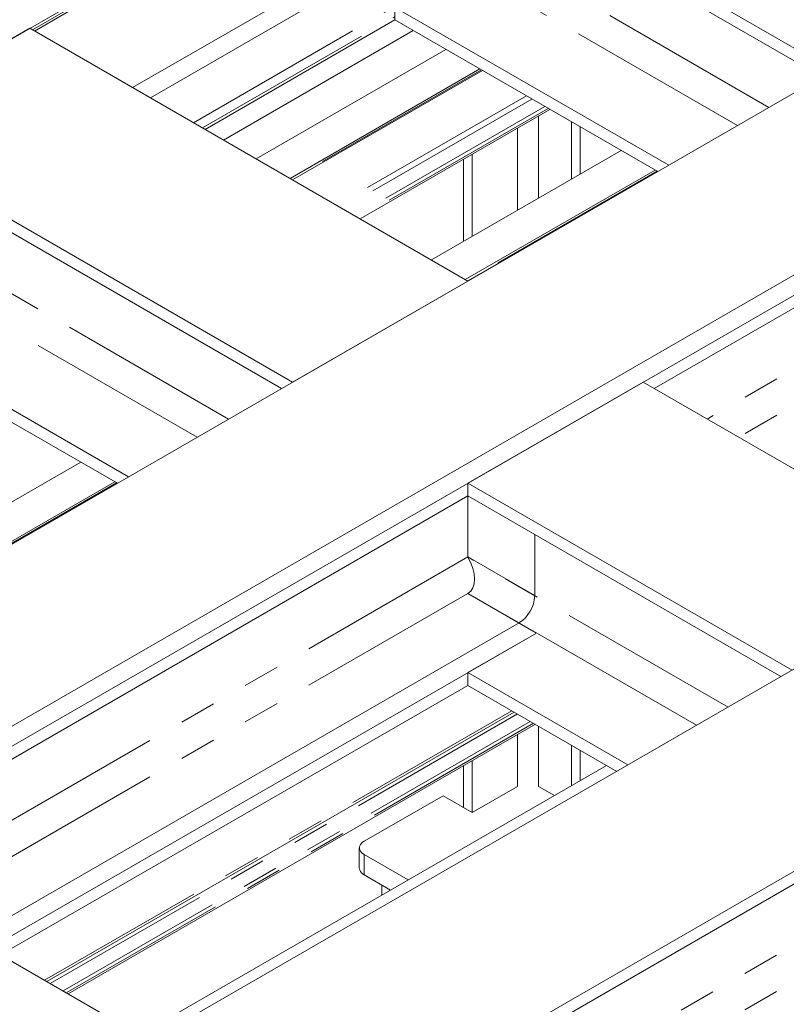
# Model space of a CAD drawing. Header units: millimetres. Extents: x 525 to 29324, y 175 to 20618.
# Tile 235 of 256: x 10044 to 10972, y 15709 to 16902. Entities that reach past the tile are written whole.
import ezdxf

# ---------------------------------------------------------------- set-up
doc = ezdxf.new("R2010")
doc.units = ezdxf.units.MM
doc.linetypes.add('SLD-Centrada-doble', pattern=[12.7, 6.35, -1.27, 1.27, -1.27, 1.27, -1.27])
doc.linetypes.add('SLD-Continua', pattern=[0])

msp = doc.modelspace()

# ---------------------------------------------------------------- linework, layer by layer
at = {"color": 7, "linetype": 'SLD-Continua', "lineweight": 18, "ltscale": 35}
for p, q in [((12834.3, 17185.3), (9144, 15055)), ((12834.3, 17185.3), (9144, 15055)), ((12834.3, 17185.3), (9144, 15055)), ((12834.3, 17185.3), (9144, 15055)), ((12834.3, 17185.3), (9144, 15055)), ((12834.3, 17185.3), (9144, 15055)), ((12834.3, 17185.3), (9144, 15055)), ((12834.3, 17185.3), (9144, 15055)), ((8451, 15965.2), (10476.9, 17134.7)), ((8451, 15965.2), (10476.9, 17134.7)), ((8451, 15965.2), (10476.9, 17134.7)), ((8451, 15965.2), (10476.9, 17134.7)), ((8451, 15965.2), (10476.9, 17134.7)), ((8451, 15965.2), (10476.9, 17134.7)), ((8451, 15965.2), (10476.9, 17134.7)), ((8451, 15965.2), (10476.9, 17134.7)), ((8451, 15965.2), (10476.9, 17134.7)), ((10061.8, 16888.6), (10482.5, 17131.5)), ((10061.8, 16888.6), (10482.5, 17131.5)), ((10061.8, 16888.6), (10482.5, 17131.5)), ((10061.8, 16888.6), (10482.5, 17131.5)), ((10061.8, 16888.6), (10482.5, 17131.5)), ((10061.8, 16888.6), (10482.5, 17131.5)), ((10061.8, 16888.6), (10482.5, 17131.5)), ((10061.8, 16888.6), (10482.5, 17131.5)), ((10061.8, 16888.6), (10482.5, 17131.5)), ((13046.5, 17062.9), (9356.2, 14932.5)), ((13046.5, 17062.9), (9356.2, 14932.5)), ((13046.5, 17062.9), (9356.2, 14932.5)), ((13046.5, 17062.9), (9356.2, 14932.5)), ((13046.5, 17062.9), (9356.2, 14932.5)), ((13046.5, 17062.9), (9356.2, 14932.5)), ((13046.5, 17062.9), (9356.2, 14932.5)), ((13046.5, 17062.9), (9356.2, 14932.5)), ((11028.4, 16840.8), (10660.7, 17053.1)), ((11028.4, 16840.8), (10660.7, 17053.1)), ((11028.4, 16840.8), (10660.7, 17053.1)), ((11028.4, 16840.8), (10660.7, 17053.1)), ((11028.4, 16840.8), (10660.7, 17053.1)), ((11028.4, 16840.8), (10660.7, 17053.1)), ((11028.4, 16840.8), (10660.7, 17053.1)), ((11028.4, 16840.8), (10660.7, 17053.1)), ((11028.4, 16840.8), (10660.7, 17053.1)), ((11015, 16833.1), (10647.3, 17045.3)), ((11015, 16833.1), (10647.3, 17045.3)), ((11015, 16833.1), (10647.3, 17045.3)), ((11015, 16833.1), (10647.3, 17045.3)), ((11015, 16833.1), (10647.3, 17045.3)), ((11015, 16833.1), (10647.3, 17045.3)), ((11015, 16833.1), (10647.3, 17045.3)), ((11015, 16833.1), (10647.3, 17045.3)), ((11015, 16833.1), (10647.3, 17045.3)), ((10829.7, 16726.1), (10444.2, 16948.6)), ((10829.7, 16726.1), (10444.2, 16948.6)), ((10829.7, 16726.1), (10444.2, 16948.6)), ((10829.7, 16726.1), (10444.2, 16948.6)), ((10829.7, 16726.1), (10444.2, 16948.6)), ((10829.7, 16726.1), (10444.2, 16948.6)), ((10829.7, 16726.1), (10444.2, 16948.6)), ((10829.7, 16726.1), (10444.2, 16948.6)), ((10829.7, 16726.1), (10444.2, 16948.6)), ((10498.1, 16902), (10498.1, 16911.8)), ((10498.1, 16902), (10498.1, 16911.8)), ((10498.1, 16902), (10498.1, 16911.8)), ((10498.1, 16902), (10498.1, 16911.8)), ((10498.1, 16902), (10498.1, 16911.8)), ((10498.1, 16902), (10498.1, 16911.8)), ((10498.1, 16902), (10498.1, 16911.8)), ((10498.1, 16902), (10498.1, 16911.8)), ((10498.1, 16902), (10498.1, 16911.8)), ((9844, 16769.4), (10056.2, 16891.9)), ((9844, 16769.4), (10056.2, 16891.9)), ((9844, 16769.4), (10056.2, 16891.9)), ((9844, 16769.4), (10056.2, 16891.9)), ((9844, 16769.4), (10056.2, 16891.9)), ((9844, 16769.4), (10056.2, 16891.9)), ((9844, 16769.4), (10056.2, 16891.9)), ((9844, 16769.4), (10056.2, 16891.9)), ((9844, 16769.4), (10056.2, 16891.9)), ((10586.5, 16585.7), (10056.2, 16891.9)), ((10586.5, 16585.7), (10056.2, 16891.9)), ((10586.5, 16585.7), (10056.2, 16891.9)), ((10586.5, 16585.7), (10056.2, 16891.9)), ((10586.5, 16585.7), (10056.2, 16891.9)), ((10586.5, 16585.7), (10056.2, 16891.9)), ((10586.5, 16585.7), (10056.2, 16891.9)), ((10586.5, 16585.7), (10056.2, 16891.9)), ((10586.5, 16585.7), (10056.2, 16891.9)), ((10268.3, 16769.4), (10498.1, 16902)), ((10268.3, 16769.4), (10498.1, 16902)), ((10268.3, 16769.4), (10498.1, 16902)), ((10268.3, 16769.4), (10498.1, 16902)), ((10268.3, 16769.4), (10498.1, 16902)), ((10268.3, 16769.4), (10498.1, 16902)), ((10268.3, 16769.4), (10498.1, 16902)), ((10268.3, 16769.4), (10498.1, 16902)), ((10268.3, 16769.4), (10498.1, 16902)), ((10816.3, 16718.4), (10498.1, 16902)), ((10816.3, 16718.4), (10498.1, 16902)), ((10816.3, 16718.4), (10498.1, 16902)), ((10816.3, 16718.4), (10498.1, 16902)), ((10816.3, 16718.4), (10498.1, 16902)), ((10816.3, 16718.4), (10498.1, 16902)), ((10816.3, 16718.4), (10498.1, 16902)), ((10816.3, 16718.4), (10498.1, 16902)), ((10816.3, 16718.4), (10498.1, 16902)), ((11576.5, 16896.8), (10812.1, 16455.5)), ((11576.5, 16896.8), (10812.1, 16455.5)), ((11576.5, 16896.8), (10812.1, 16455.5)), ((11576.5, 16896.8), (10812.1, 16455.5)), ((11576.5, 16896.8), (10812.1, 16455.5)), ((11576.5, 16896.8), (10812.1, 16455.5)), ((11576.5, 16896.8), (10812.1, 16455.5)), ((11576.5, 16896.8), (10812.1, 16455.5)), ((10290.6, 16756.5), (10520.4, 16889.1)), ((10290.6, 16756.5), (10520.4, 16889.1)), ((10290.6, 16756.5), (10520.4, 16889.1)), ((10290.6, 16756.5), (10520.4, 16889.1)), ((10290.6, 16756.5), (10520.4, 16889.1)), ((10560, 16866.3), (10330.2, 16733.7)), ((10560, 16866.3), (10330.2, 16733.7)), ((10560, 16866.3), (10330.2, 16733.7)), ((10560, 16866.3), (10330.2, 16733.7)), ((10560, 16866.3), (10330.2, 16733.7)), ((10560, 16866.3), (10330.2, 16733.7)), ((10560, 16866.3), (10330.2, 16733.7)), ((10560, 16866.3), (10330.2, 16733.7)), ((10560, 16866.3), (10330.2, 16733.7)), ((11046.1, 16851), (8942.5, 15636.6)), ((11046.1, 16851), (8942.5, 15636.6)), ((11046.1, 16851), (8942.5, 15636.6)), ((11046.1, 16851), (8942.5, 15636.6)), ((11046.1, 16851), (8942.5, 15636.6)), ((11046.1, 16851), (8942.5, 15636.6)), ((11046.1, 16851), (8942.5, 15636.6)), ((11046.1, 16851), (8942.5, 15636.6)), ((11046.1, 16851), (8942.5, 15636.6)), ((10601, 16842.6), (10371.2, 16710)), ((10601, 16842.6), (10371.2, 16710)), ((10601, 16842.6), (10371.2, 16710)), ((10601, 16842.6), (10371.2, 16710)), ((10601, 16842.6), (10371.2, 16710)), ((10601, 16842.6), (10371.2, 16710)), ((10601, 16842.6), (10371.2, 16710)), ((10601, 16842.6), (10371.2, 16710)), ((10601, 16842.6), (10371.2, 16710)), ((10374.2, 16708.3), (10604, 16840.9)), ((10374.2, 16708.3), (10604, 16840.9)), ((10374.2, 16708.3), (10604, 16840.9)), ((10374.2, 16708.3), (10604, 16840.9)), ((10374.2, 16708.3), (10604, 16840.9)), ((10374.2, 16708.3), (10604, 16840.9)), ((10374.2, 16708.3), (10604, 16840.9)), ((10374.2, 16708.3), (10604, 16840.9)), ((10374.2, 16708.3), (10604, 16840.9)), ((10685.9, 16793.6), (10456.1, 16661)), ((10685.9, 16793.6), (10456.1, 16661)), ((10685.9, 16793.6), (10456.1, 16661)), ((10685.9, 16793.6), (10456.1, 16661)), ((10685.9, 16793.6), (10456.1, 16661)), ((10685.9, 16793.6), (10456.1, 16661)), ((10685.9, 16793.6), (10456.1, 16661)), ((10685.9, 16793.6), (10456.1, 16661)), ((10685.9, 16793.6), (10456.1, 16661)), ((10712, 16778.5), (10712, 16709.1)), ((10722.6, 16772.4), (10722.6, 16715.3)), ((10374.4, 16463.2), (9844, 16769.4)), ((10374.4, 16463.2), (9844, 16769.4)), ((10374.4, 16463.2), (9844, 16769.4)), ((10374.4, 16463.2), (9844, 16769.4)), ((10374.4, 16463.2), (9844, 16769.4)), ((10374.4, 16463.2), (9844, 16769.4)), ((10374.4, 16463.2), (9844, 16769.4)), ((10374.4, 16463.2), (9844, 16769.4)), ((10374.4, 16463.2), (9844, 16769.4)), ((10360.9, 16455.5), (9836.2, 16758.4)), ((10360.9, 16455.5), (9836.2, 16758.4)), ((10360.9, 16455.5), (9836.2, 16758.4)), ((10360.9, 16455.5), (9836.2, 16758.4)), ((10360.9, 16455.5), (9836.2, 16758.4)), ((10360.9, 16455.5), (9836.2, 16758.4)), ((10360.9, 16455.5), (9836.2, 16758.4)), ((10360.9, 16455.5), (9836.2, 16758.4)), ((10360.9, 16455.5), (9836.2, 16758.4)), ((11237, 16740.8), (9133.4, 15526.4)), ((10772.1, 16743.8), (10542.3, 16611.2)), ((10772.1, 16743.8), (10542.3, 16611.2)), ((10772.1, 16743.8), (10542.3, 16611.2)), ((10772.1, 16743.8), (10542.3, 16611.2)), ((10772.1, 16743.8), (10542.3, 16611.2)), ((10772.1, 16743.8), (10542.3, 16611.2)), ((10772.1, 16743.8), (10542.3, 16611.2)), ((10772.1, 16743.8), (10542.3, 16611.2)), ((10772.1, 16743.8), (10542.3, 16611.2)), ((10591.8, 16739.3), (10591.8, 16639.8)), ((11258.3, 16728.6), (9144, 15508)), ((11258.3, 16728.6), (9144, 15508)), ((11258.3, 16728.6), (9144, 15508)), ((11258.3, 16728.6), (9144, 15508)), ((11258.3, 16728.6), (9144, 15508)), ((11258.3, 16728.6), (9144, 15508)), ((11258.3, 16728.6), (9144, 15508)), ((11258.3, 16728.6), (9144, 15508)), ((10581.2, 16733.2), (10581.2, 16633.6)), ((10813.1, 16720.2), (10583.4, 16587.5)), ((10813.1, 16720.2), (10583.4, 16587.5)), ((10813.1, 16720.2), (10583.4, 16587.5)), ((10813.1, 16720.2), (10583.4, 16587.5)), ((10813.1, 16720.2), (10583.4, 16587.5)), ((10813.1, 16720.2), (10583.4, 16587.5)), ((10813.1, 16720.2), (10583.4, 16587.5)), ((10813.1, 16720.2), (10583.4, 16587.5)), ((10813.1, 16720.2), (10583.4, 16587.5)), ((10586.4, 16585.8), (10816.1, 16718.4)), ((10586.4, 16585.8), (10816.1, 16718.4)), ((10586.4, 16585.8), (10816.1, 16718.4)), ((10586.4, 16585.8), (10816.1, 16718.4)), ((10586.4, 16585.8), (10816.1, 16718.4)), ((10586.4, 16585.8), (10816.1, 16718.4)), ((10586.4, 16585.8), (10816.1, 16718.4)), ((10586.4, 16585.8), (10816.1, 16718.4)), ((10586.4, 16585.8), (10816.1, 16718.4)), ((10586.5, 16585.7), (10374.4, 16463.2)), ((10586.5, 16585.7), (10374.4, 16463.2)), ((10586.5, 16585.7), (10374.4, 16463.2)), ((10586.5, 16585.7), (10374.4, 16463.2)), ((10586.5, 16585.7), (10374.4, 16463.2)), ((10586.5, 16585.7), (10374.4, 16463.2)), ((10586.5, 16585.7), (10374.4, 16463.2)), ((10586.5, 16585.7), (10374.4, 16463.2)), ((10586.5, 16585.7), (10374.4, 16463.2)), ((10175.6, 16348.5), (9790.2, 16571)), ((10175.6, 16348.5), (9790.2, 16571)), ((10175.6, 16348.5), (9790.2, 16571)), ((10175.6, 16348.5), (9790.2, 16571)), ((10175.6, 16348.5), (9790.2, 16571)), ((10175.6, 16348.5), (9790.2, 16571)), ((10175.6, 16348.5), (9790.2, 16571)), ((10175.6, 16348.5), (9790.2, 16571)), ((10175.6, 16348.5), (9790.2, 16571)), ((10162.2, 16340.8), (9844, 16524.4)), ((10162.2, 16340.8), (9844, 16524.4)), ((10162.2, 16340.8), (9844, 16524.4)), ((10162.2, 16340.8), (9844, 16524.4)), ((10162.2, 16340.8), (9844, 16524.4)), ((10162.2, 16340.8), (9844, 16524.4)), ((10162.2, 16340.8), (9844, 16524.4)), ((10162.2, 16340.8), (9844, 16524.4)), ((10162.2, 16340.8), (9844, 16524.4)), ((10798.6, 16463.2), (10586.5, 16340.8)), ((10798.6, 16463.2), (10586.5, 16340.8)), ((10798.6, 16463.2), (10586.5, 16340.8)), ((10798.6, 16463.2), (10586.5, 16340.8)), ((10798.6, 16463.2), (10586.5, 16340.8)), ((10798.6, 16463.2), (10586.5, 16340.8)), ((10798.6, 16463.2), (10586.5, 16340.8)), ((10798.6, 16463.2), (10586.5, 16340.8)), ((11191.1, 16236.7), (10798.6, 16463.2)), ((11191.1, 16236.7), (10798.6, 16463.2)), ((11191.1, 16236.7), (10798.6, 16463.2)), ((11191.1, 16236.7), (10798.6, 16463.2)), ((11191.1, 16236.7), (10798.6, 16463.2)), ((11191.1, 16236.7), (10798.6, 16463.2)), ((11191.1, 16236.7), (10798.6, 16463.2)), ((11191.1, 16236.7), (10798.6, 16463.2)), ((10118, 16366.3), (9552.4, 16039.7)), ((10118, 16366.3), (9552.4, 16039.7)), ((10118, 16366.3), (9552.4, 16039.7)), ((10118, 16366.3), (9552.4, 16039.7)), ((10118, 16366.3), (9552.4, 16039.7)), ((10118, 16366.3), (9552.4, 16039.7)), ((10118, 16366.3), (9552.4, 16039.7)), ((10118, 16366.3), (9552.4, 16039.7)), ((10118, 16366.3), (9552.4, 16039.7)), ((10159.1, 16342.6), (9593.4, 16016)), ((10159.1, 16342.6), (9593.4, 16016)), ((10159.1, 16342.6), (9593.4, 16016)), ((10159.1, 16342.6), (9593.4, 16016)), ((10159.1, 16342.6), (9593.4, 16016)), ((10159.1, 16342.6), (9593.4, 16016)), ((10159.1, 16342.6), (9593.4, 16016)), ((10159.1, 16342.6), (9593.4, 16016)), ((10159.1, 16342.6), (9593.4, 16016)), ((9596.4, 16014.3), (10162.1, 16340.8)), ((9596.4, 16014.3), (10162.1, 16340.8)), ((9596.4, 16014.3), (10162.1, 16340.8)), ((9596.4, 16014.3), (10162.1, 16340.8)), ((9596.4, 16014.3), (10162.1, 16340.8)), ((9596.4, 16014.3), (10162.1, 16340.8)), ((9596.4, 16014.3), (10162.1, 16340.8)), ((9596.4, 16014.3), (10162.1, 16340.8)), ((9596.4, 16014.3), (10162.1, 16340.8)), ((10978.9, 16114.2), (10586.5, 16340.8)), ((10586.5, 16340.8), (10586.5, 16325.3)), ((10978.9, 16114.2), (10586.5, 16340.8)), ((10586.5, 16340.8), (10586.5, 16325.3)), ((10978.9, 16114.2), (10586.5, 16340.8)), ((10586.5, 16340.8), (10586.5, 16325.3)), ((10586.5, 16340.8), (10586.5, 16325.3)), ((10978.9, 16114.2), (10586.5, 16340.8)), ((10586.5, 16340.8), (10586.5, 16325.3)), ((10978.9, 16114.2), (10586.5, 16340.8)), ((10586.5, 16340.8), (10586.5, 16325.3)), ((10978.9, 16114.2), (10586.5, 16340.8)), ((10586.5, 16340.8), (10586.5, 16325.3)), ((10978.9, 16114.2), (10586.5, 16340.8)), ((10978.9, 16114.2), (10586.5, 16340.8)), ((10586.5, 16340.8), (10586.5, 16325.3)), ((10586.5, 16325.3), (9822.1, 15884)), ((10586.5, 16325.3), (9822.1, 15884)), ((10586.5, 16325.3), (9822.1, 15884)), ((10586.5, 16325.3), (9822.1, 15884)), ((10586.5, 16325.3), (9822.1, 15884)), ((10586.5, 16325.3), (9822.1, 15884)), ((10586.5, 16325.3), (9822.1, 15884)), ((10586.5, 16325.3), (9822.1, 15884)), ((10586.5, 16325.3), (10586.5, 16251.4)), ((10965.5, 16106.5), (10586.5, 16325.3)), ((10586.5, 16325.3), (10586.5, 16251.4)), ((10965.5, 16106.5), (10586.5, 16325.3)), ((10586.5, 16325.3), (10586.5, 16251.4)), ((10965.5, 16106.5), (10586.5, 16325.3)), ((10586.5, 16325.3), (10586.5, 16251.4)), ((10965.5, 16106.5), (10586.5, 16325.3)), ((10586.5, 16325.3), (10586.5, 16251.4)), ((10965.5, 16106.5), (10586.5, 16325.3)), ((10586.5, 16325.3), (10586.5, 16251.4)), ((10965.5, 16106.5), (10586.5, 16325.3)), ((10586.5, 16325.3), (10586.5, 16251.4)), ((10965.5, 16106.5), (10586.5, 16325.3)), ((10586.5, 16325.3), (10586.5, 16251.4)), ((10965.5, 16106.5), (10586.5, 16325.3)), ((10586.5, 16325.3), (10586.5, 16251.4)), ((10667.5, 16204.6), (10667.5, 16278.5)), ((10586.5, 16207.3), (10648.4, 16171.5)), ((10586.5, 16207.3), (10669.6, 16159.3)), ((10586.5, 16207.3), (10669.6, 16159.3)), ((10586.5, 16207.3), (10669.6, 16159.3)), ((10586.5, 16207.3), (10669.6, 16159.3)), ((10586.5, 16207.3), (10669.6, 16159.3)), ((10586.5, 16207.3), (10669.6, 16159.3)), ((10586.5, 16207.3), (10669.6, 16159.3)), ((10586.5, 16207.3), (10669.6, 16159.3)), ((10648.4, 16171.5), (9986.2, 15789.3)), ((10669.6, 16159.3), (10007.4, 15777)), ((10669.6, 16159.3), (10007.4, 15777)), ((10669.6, 16159.3), (10007.4, 15777)), ((10669.6, 16159.3), (10007.4, 15777)), ((10669.6, 16159.3), (10007.4, 15777)), ((10669.6, 16159.3), (10007.4, 15777)), ((10669.6, 16159.3), (10007.4, 15777)), ((10669.6, 16159.3), (10007.4, 15777)), ((10669.6, 16159.3), (10586.5, 16111.3)), ((10669.6, 16159.3), (10586.5, 16111.3)), ((10669.6, 16159.3), (10586.5, 16111.3)), ((10669.6, 16159.3), (10586.5, 16111.3)), ((10669.6, 16159.3), (10586.5, 16111.3)), ((10669.6, 16159.3), (10586.5, 16111.3)), ((10669.6, 16159.3), (10586.5, 16111.3)), ((10669.6, 16159.3), (10586.5, 16111.3)), ((10780.2, 15999.5), (10586.5, 16111.3)), ((10586.5, 16111.3), (10586.5, 16095.8)), ((10780.2, 15999.5), (10586.5, 16111.3)), ((10586.5, 16111.3), (10586.5, 16095.8)), ((10586.5, 16111.3), (10586.5, 16095.8)), ((10780.2, 15999.5), (10586.5, 16111.3)), ((10780.2, 15999.5), (10586.5, 16111.3)), ((10586.5, 16111.3), (10586.5, 16095.8)), ((10780.2, 15999.5), (10586.5, 16111.3)), ((10586.5, 16111.3), (10586.5, 16095.8)), ((10780.2, 15999.5), (10586.5, 16111.3)), ((10586.5, 16111.3), (10586.5, 16095.8)), ((10586.5, 16111.3), (10586.5, 16095.8)), ((10780.2, 15999.5), (10586.5, 16111.3)), ((10586.5, 16111.3), (10586.5, 16095.8)), ((10780.2, 15999.5), (10586.5, 16111.3)), ((10586.5, 16095.8), (10020.9, 15769.3)), ((10586.5, 16095.8), (10020.9, 15769.3)), ((10586.5, 16095.8), (10020.9, 15769.3)), ((10586.5, 16095.8), (10020.9, 15769.3)), ((10586.5, 16095.8), (10020.9, 15769.3)), ((10586.5, 16095.8), (10020.9, 15769.3)), ((10586.5, 16095.8), (10020.9, 15769.3)), ((10586.5, 16095.8), (10020.9, 15769.3)), ((10766.8, 15991.7), (10586.5, 16095.8)), ((10766.8, 15991.7), (10586.5, 16095.8)), ((10766.8, 15991.7), (10586.5, 16095.8)), ((10766.8, 15991.7), (10586.5, 16095.8)), ((10766.8, 15991.7), (10586.5, 16095.8)), ((10766.8, 15991.7), (10586.5, 16095.8)), ((10766.8, 15991.7), (10586.5, 16095.8)), ((10766.8, 15991.7), (10586.5, 16095.8)), ((10076.8, 15737), (10642.5, 16063.5)), ((10668.2, 16048.7), (10102.5, 15722.1)), ((10668.2, 16048.7), (10102.5, 15722.1)), ((10668.2, 16048.7), (10102.5, 15722.1)), ((10668.2, 16048.7), (10102.5, 15722.1)), ((10668.2, 16048.7), (10102.5, 15722.1)), ((10668.2, 16048.7), (10102.5, 15722.1)), ((10668.2, 16048.7), (10102.5, 15722.1)), ((10668.2, 16048.7), (10102.5, 15722.1)), ((10712, 16023.4), (10712, 15974.4)), ((10722.6, 16017.2), (10722.6, 15980.5)), ((10754.4, 15998.9), (10188.8, 15672.3)), ((10754.4, 15998.9), (10188.8, 15672.3)), ((10754.4, 15998.9), (10188.8, 15672.3)), ((10754.4, 15998.9), (10188.8, 15672.3)), ((10754.4, 15998.9), (10188.8, 15672.3)), ((10754.4, 15998.9), (10188.8, 15672.3)), ((10754.4, 15998.9), (10188.8, 15672.3)), ((10754.4, 15998.9), (10188.8, 15672.3)), ((10581.2, 15998.4), (10581.2, 15947.9)), ((10591.8, 16004.6), (10591.8, 15941.8)), ((11191.1, 15976.3), (10426.7, 15535)), ((11191.1, 15976.3), (10426.7, 15535)), ((11191.1, 15976.3), (10426.7, 15535)), ((11191.1, 15976.3), (10426.7, 15535)), ((11191.1, 15976.3), (10426.7, 15535)), ((11191.1, 15976.3), (10426.7, 15535)), ((11191.1, 15976.3), (10426.7, 15535)), ((11191.1, 15976.3), (10426.7, 15535)), ((10646.6, 15973.4), (10591.8, 15941.8)), ((10691.2, 15962.4), (10672.1, 15973.4)), ((10556.4, 15962.2), (10461, 15907.1)), ((10591.8, 15941.8), (10556.4, 15962.2)), ((10201.1, 15665.2), (9808.7, 15891.8)), ((10201.1, 15665.2), (9808.7, 15891.8)), ((10201.1, 15665.2), (9808.7, 15891.8)), ((10201.1, 15665.2), (9808.7, 15891.8)), ((10201.1, 15665.2), (9808.7, 15891.8)), ((10201.1, 15665.2), (9808.7, 15891.8)), ((10201.1, 15665.2), (9808.7, 15891.8)), ((10201.1, 15665.2), (9808.7, 15891.8)), ((10455.1, 15898.9), (10455.1, 15874.4)), ((10461, 15890.8), (10514.1, 15860.1)), ((10461, 15866.3), (10492.9, 15847.9)), ((10482.2, 15854), (10482.2, 15841.8)), ((10482.2, 15841.8), (10482.2, 15841.7)), ((10482.2, 15841.8), (10482.2, 15841.7))]:
    msp.add_line(p, q, dxfattribs=at)
at = {"color": 8, "linetype": 'SLD-Centrada-doble', "lineweight": 18, "ltscale": 35}
for p, q in [((10059.4, 16890), (10480.2, 17132.9)), ((10059.4, 16890), (10480.2, 17132.9)), ((10059.4, 16890), (10480.2, 17132.9)), ((10059.4, 16890), (10480.2, 17132.9)), ((10059.4, 16890), (10480.2, 17132.9)), ((10059.4, 16890), (10480.2, 17132.9)), ((10059.4, 16890), (10480.2, 17132.9)), ((10059.4, 16890), (10480.2, 17132.9)), ((10059.4, 16890), (10480.2, 17132.9)), ((10951, 16796.1), (10536.7, 17035.3)), ((10951, 16796.1), (10536.7, 17035.3)), ((10951, 16796.1), (10536.7, 17035.3)), ((10951, 16796.1), (10536.7, 17035.3)), ((10951, 16796.1), (10536.7, 17035.3)), ((10951, 16796.1), (10536.7, 17035.3)), ((10951, 16796.1), (10536.7, 17035.3)), ((10951, 16796.1), (10536.7, 17035.3)), ((10951, 16796.1), (10536.7, 17035.3)), ((10180.7, 16820), (10534.7, 17024.3)), ((10180.7, 16820), (10534.7, 17024.3)), ((10180.7, 16820), (10534.7, 17024.3)), ((10180.7, 16820), (10534.7, 17024.3)), ((10180.7, 16820), (10534.7, 17024.3)), ((10180.7, 16820), (10534.7, 17024.3)), ((10180.7, 16820), (10534.7, 17024.3)), ((10180.7, 16820), (10534.7, 17024.3)), ((10180.7, 16820), (10534.7, 17024.3)), ((10912.8, 16774.1), (10527.3, 16996.6)), ((10912.8, 16774.1), (10527.3, 16996.6)), ((10912.8, 16774.1), (10527.3, 16996.6)), ((10912.8, 16774.1), (10527.3, 16996.6)), ((10912.8, 16774.1), (10527.3, 16996.6)), ((10912.8, 16774.1), (10527.3, 16996.6)), ((10912.8, 16774.1), (10527.3, 16996.6)), ((10912.8, 16774.1), (10527.3, 16996.6)), ((10912.8, 16774.1), (10527.3, 16996.6)), ((10202.4, 16807.5), (10444.9, 16947.5)), ((10202.4, 16807.5), (10444.9, 16947.5)), ((10202.4, 16807.5), (10444.9, 16947.5)), ((10202.4, 16807.5), (10444.9, 16947.5)), ((10202.4, 16807.5), (10444.9, 16947.5)), ((10202.4, 16807.5), (10444.9, 16947.5)), ((10202.4, 16807.5), (10444.9, 16947.5)), ((10202.4, 16807.5), (10444.9, 16947.5)), ((10202.4, 16807.5), (10444.9, 16947.5)), ((10254.2, 16777.5), (10492.9, 16915.3)), ((10254.2, 16777.5), (10492.9, 16915.3)), ((10254.2, 16777.5), (10492.9, 16915.3)), ((10254.2, 16777.5), (10492.9, 16915.3)), ((10254.2, 16777.5), (10492.9, 16915.3)), ((10254.2, 16777.5), (10492.9, 16915.3)), ((10254.2, 16777.5), (10492.9, 16915.3)), ((10254.2, 16777.5), (10492.9, 16915.3)), ((10254.2, 16777.5), (10492.9, 16915.3)), ((10265.1, 16771.3), (10498.1, 16905.8)), ((10265.1, 16771.3), (10498.1, 16905.8)), ((10265.1, 16771.3), (10498.1, 16905.8)), ((10265.1, 16771.3), (10498.1, 16905.8)), ((10265.1, 16771.3), (10498.1, 16905.8)), ((10265.1, 16771.3), (10498.1, 16905.8)), ((10265.1, 16771.3), (10498.1, 16905.8)), ((10265.1, 16771.3), (10498.1, 16905.8)), ((10265.1, 16771.3), (10498.1, 16905.8)), ((10603.1, 16841.4), (10373.3, 16708.8)), ((10603.1, 16841.4), (10373.3, 16708.8)), ((10603.1, 16841.4), (10373.3, 16708.8)), ((10603.1, 16841.4), (10373.3, 16708.8)), ((10603.1, 16841.4), (10373.3, 16708.8)), ((10603.1, 16841.4), (10373.3, 16708.8)), ((10603.1, 16841.4), (10373.3, 16708.8)), ((10603.1, 16841.4), (10373.3, 16708.8)), ((10603.1, 16841.4), (10373.3, 16708.8)), ((11576.5, 16822.8), (10876.1, 16418.5)), ((11576.5, 16822.8), (10876.1, 16418.5)), ((11576.5, 16822.8), (10876.1, 16418.5)), ((11576.5, 16822.8), (10876.1, 16418.5)), ((11576.5, 16822.8), (10876.1, 16418.5)), ((11576.5, 16822.8), (10876.1, 16418.5)), ((11576.5, 16822.8), (10876.1, 16418.5)), ((11576.5, 16822.8), (10876.1, 16418.5)), ((11576.5, 16822.8), (10876.1, 16418.5)), ((10657.4, 16810.1), (10427.6, 16677.4)), ((10657.4, 16810.1), (10427.6, 16677.4)), ((10657.4, 16810.1), (10427.6, 16677.4)), ((10657.4, 16810.1), (10427.6, 16677.4)), ((10657.4, 16810.1), (10427.6, 16677.4)), ((10657.4, 16810.1), (10427.6, 16677.4)), ((10657.4, 16810.1), (10427.6, 16677.4)), ((10657.4, 16810.1), (10427.6, 16677.4)), ((10657.4, 16810.1), (10427.6, 16677.4)), ((10664.1, 16806.2), (10434.3, 16673.6)), ((10664.1, 16806.2), (10434.3, 16673.6)), ((10664.1, 16806.2), (10434.3, 16673.6)), ((10664.1, 16806.2), (10434.3, 16673.6)), ((10664.1, 16806.2), (10434.3, 16673.6)), ((10664.1, 16806.2), (10434.3, 16673.6)), ((10664.1, 16806.2), (10434.3, 16673.6)), ((10664.1, 16806.2), (10434.3, 16673.6)), ((10664.1, 16806.2), (10434.3, 16673.6)), ((10679.7, 16797.2), (10449.9, 16664.5)), ((10679.7, 16797.2), (10449.9, 16664.5)), ((10679.7, 16797.2), (10449.9, 16664.5)), ((10679.7, 16797.2), (10449.9, 16664.5)), ((10679.7, 16797.2), (10449.9, 16664.5)), ((10679.7, 16797.2), (10449.9, 16664.5)), ((10679.7, 16797.2), (10449.9, 16664.5)), ((10679.7, 16797.2), (10449.9, 16664.5)), ((10679.7, 16797.2), (10449.9, 16664.5)), ((10683.8, 16794.8), (10454, 16662.2)), ((10683.8, 16794.8), (10454, 16662.2)), ((10683.8, 16794.8), (10454, 16662.2)), ((10683.8, 16794.8), (10454, 16662.2)), ((10683.8, 16794.8), (10454, 16662.2)), ((10683.8, 16794.8), (10454, 16662.2)), ((10683.8, 16794.8), (10454, 16662.2)), ((10683.8, 16794.8), (10454, 16662.2)), ((10683.8, 16794.8), (10454, 16662.2)), ((10672.1, 16785.7), (10672.1, 16686.1)), ((11576.5, 16778.7), (10914.3, 16396.5)), ((11576.5, 16778.7), (10914.3, 16396.5)), ((11576.5, 16778.7), (10914.3, 16396.5)), ((11576.5, 16778.7), (10914.3, 16396.5)), ((11576.5, 16778.7), (10914.3, 16396.5)), ((11576.5, 16778.7), (10914.3, 16396.5)), ((11576.5, 16778.7), (10914.3, 16396.5)), ((11576.5, 16778.7), (10914.3, 16396.5)), ((11576.5, 16778.7), (10914.3, 16396.5)), ((10646.6, 16771), (10646.6, 16671.4)), ((10815.2, 16719), (10585.4, 16586.3)), ((10815.2, 16719), (10585.4, 16586.3)), ((10815.2, 16719), (10585.4, 16586.3)), ((10815.2, 16719), (10585.4, 16586.3)), ((10815.2, 16719), (10585.4, 16586.3)), ((10815.2, 16719), (10585.4, 16586.3)), ((10815.2, 16719), (10585.4, 16586.3)), ((10815.2, 16719), (10585.4, 16586.3)), ((10815.2, 16719), (10585.4, 16586.3)), ((10296.9, 16418.5), (9882.6, 16657.7)), ((10296.9, 16418.5), (9882.6, 16657.7)), ((10296.9, 16418.5), (9882.6, 16657.7)), ((10296.9, 16418.5), (9882.6, 16657.7)), ((10296.9, 16418.5), (9882.6, 16657.7)), ((10296.9, 16418.5), (9882.6, 16657.7)), ((10296.9, 16418.5), (9882.6, 16657.7)), ((10296.9, 16418.5), (9882.6, 16657.7)), ((10296.9, 16418.5), (9882.6, 16657.7)), ((10258.7, 16396.5), (9873.3, 16619)), ((10258.7, 16396.5), (9873.3, 16619)), ((10258.7, 16396.5), (9873.3, 16619)), ((10258.7, 16396.5), (9873.3, 16619)), ((10258.7, 16396.5), (9873.3, 16619)), ((10258.7, 16396.5), (9873.3, 16619)), ((10258.7, 16396.5), (9873.3, 16619)), ((10258.7, 16396.5), (9873.3, 16619)), ((10258.7, 16396.5), (9873.3, 16619)), ((10161.1, 16341.4), (9595.5, 16014.8)), ((10161.1, 16341.4), (9595.5, 16014.8)), ((10161.1, 16341.4), (9595.5, 16014.8)), ((10161.1, 16341.4), (9595.5, 16014.8)), ((10161.1, 16341.4), (9595.5, 16014.8)), ((10161.1, 16341.4), (9595.5, 16014.8)), ((10161.1, 16341.4), (9595.5, 16014.8)), ((10161.1, 16341.4), (9595.5, 16014.8)), ((10161.1, 16341.4), (9595.5, 16014.8)), ((10586.5, 16251.4), (9886.1, 15847)), ((10586.5, 16251.4), (9886.1, 15847)), ((10586.5, 16251.4), (9886.1, 15847)), ((10586.5, 16251.4), (9886.1, 15847)), ((10586.5, 16251.4), (9886.1, 15847)), ((10586.5, 16251.4), (9886.1, 15847)), ((10586.5, 16251.4), (9886.1, 15847)), ((10586.5, 16251.4), (9886.1, 15847)), ((10586.5, 16251.4), (9886.1, 15847)), ((10667.5, 16204.6), (10586.5, 16251.4)), ((10901.5, 16069.5), (10586.5, 16251.4)), ((10901.5, 16069.5), (10586.5, 16251.4)), ((10901.5, 16069.5), (10586.5, 16251.4)), ((10901.5, 16069.5), (10586.5, 16251.4)), ((10901.5, 16069.5), (10586.5, 16251.4)), ((10901.5, 16069.5), (10586.5, 16251.4)), ((10901.5, 16069.5), (10586.5, 16251.4)), ((10901.5, 16069.5), (10586.5, 16251.4)), ((10586.5, 16207.3), (9924.3, 15825)), ((10586.5, 16207.3), (9924.3, 15825)), ((10586.5, 16207.3), (9924.3, 15825)), ((10586.5, 16207.3), (9924.3, 15825)), ((10586.5, 16207.3), (9924.3, 15825)), ((10586.5, 16207.3), (9924.3, 15825)), ((10586.5, 16207.3), (9924.3, 15825)), ((10586.5, 16207.3), (9924.3, 15825)), ((10586.5, 16207.3), (9924.3, 15825)), ((10863.3, 16047.5), (10669.6, 16159.3)), ((10863.3, 16047.5), (10669.6, 16159.3)), ((10863.3, 16047.5), (10669.6, 16159.3)), ((10863.3, 16047.5), (10669.6, 16159.3)), ((10863.3, 16047.5), (10669.6, 16159.3)), ((10863.3, 16047.5), (10669.6, 16159.3)), ((10863.3, 16047.5), (10669.6, 16159.3)), ((10863.3, 16047.5), (10669.6, 16159.3)), ((10639.7, 16065.1), (10074.1, 15738.6)), ((10639.7, 16065.1), (10074.1, 15738.6)), ((10639.7, 16065.1), (10074.1, 15738.6)), ((10639.7, 16065.1), (10074.1, 15738.6)), ((10639.7, 16065.1), (10074.1, 15738.6)), ((10639.7, 16065.1), (10074.1, 15738.6)), ((10639.7, 16065.1), (10074.1, 15738.6)), ((10639.7, 16065.1), (10074.1, 15738.6)), ((10639.7, 16065.1), (10074.1, 15738.6)), ((10646.4, 16061.2), (10080.7, 15734.7)), ((10646.4, 16061.2), (10080.7, 15734.7)), ((10646.4, 16061.2), (10080.7, 15734.7)), ((10646.4, 16061.2), (10080.7, 15734.7)), ((10646.4, 16061.2), (10080.7, 15734.7)), ((10646.4, 16061.2), (10080.7, 15734.7)), ((10646.4, 16061.2), (10080.7, 15734.7)), ((10646.4, 16061.2), (10080.7, 15734.7)), ((10662, 16052.2), (10096.4, 15725.7)), ((10662, 16052.2), (10096.4, 15725.7)), ((10662, 16052.2), (10096.4, 15725.7)), ((10662, 16052.2), (10096.4, 15725.7)), ((10662, 16052.2), (10096.4, 15725.7)), ((10662, 16052.2), (10096.4, 15725.7)), ((10662, 16052.2), (10096.4, 15725.7)), ((10662, 16052.2), (10096.4, 15725.7)), ((10666.1, 16049.9), (10100.4, 15723.3)), ((10666.1, 16049.9), (10100.4, 15723.3)), ((10666.1, 16049.9), (10100.4, 15723.3)), ((10666.1, 16049.9), (10100.4, 15723.3)), ((10666.1, 16049.9), (10100.4, 15723.3)), ((10666.1, 16049.9), (10100.4, 15723.3)), ((10666.1, 16049.9), (10100.4, 15723.3)), ((10666.1, 16049.9), (10100.4, 15723.3)), ((10672.1, 16046.4), (10672.1, 15973.4)), ((10646.6, 16036.2), (10646.6, 15973.4)), ((11191.1, 15902.3), (10490.7, 15498)), ((11191.1, 15902.3), (10490.7, 15498)), ((11191.1, 15902.3), (10490.7, 15498)), ((11191.1, 15902.3), (10490.7, 15498)), ((11191.1, 15902.3), (10490.7, 15498)), ((11191.1, 15902.3), (10490.7, 15498)), ((11191.1, 15902.3), (10490.7, 15498)), ((11191.1, 15902.3), (10490.7, 15498)), ((10461, 15890.8), (10461, 15866.3)), ((11191.1, 15858.2), (10528.9, 15476)), ((11191.1, 15858.2), (10528.9, 15476)), ((11191.1, 15858.2), (10528.9, 15476)), ((11191.1, 15858.2), (10528.9, 15476)), ((11191.1, 15858.2), (10528.9, 15476)), ((11191.1, 15858.2), (10528.9, 15476)), ((11191.1, 15858.2), (10528.9, 15476)), ((11191.1, 15858.2), (10528.9, 15476))]:
    msp.add_line(p, q, dxfattribs=at)
at = {"color": 7, "linetype": 'SLD-Continua', "lineweight": 18, "ltscale": 35, "flags": 128}
for points in [[(10461, 15907.1), (10459.1, 15905.8), (10457.6, 15904.5), (10456.4, 15903), (10455.6, 15901.4), (10455.2, 15899.7), (10455.2, 15898.1), (10455.6, 15896.5), (10456.4, 15894.9), (10457.6, 15893.4), (10459.1, 15892), (10461, 15890.8)], [(10455.1, 15874.4), (10455.2, 15873.6), (10455.6, 15872), (10456.4, 15870.4), (10457.6, 15868.9), (10459.1, 15867.5), (10461, 15866.3)]]:
    msp.add_lwpolyline(points, dxfattribs=at)
at = {"color": 7, "linetype": 'SLD-Continua', "lineweight": 18, "ltscale": 1225}
msp.add_arc((10626.1, 16206.4), 41.4, 302.5202, 357.4798, dxfattribs=at)
msp.add_ellipse((10567.4, 16240.3), major_axis=(-19.1, 33.1), ratio=0.577335, start_param=3.141552, end_param=4.712348, dxfattribs=at)
msp.add_ellipse((10567.4, 16240.3), major_axis=(-19.1, 33.1), ratio=0.577335, start_param=3.141552, end_param=4.712348, dxfattribs=at)
msp.add_ellipse((10567.4, 16240.3), major_axis=(-19.1, 33.1), ratio=0.577335, start_param=3.141552, end_param=4.712348, dxfattribs=at)
msp.add_ellipse((10567.4, 16240.3), major_axis=(-19.1, 33.1), ratio=0.577335, start_param=3.141552, end_param=4.712348, dxfattribs=at)
msp.add_ellipse((10567.4, 16240.3), major_axis=(-19.1, 33.1), ratio=0.577335, start_param=3.141552, end_param=4.712348, dxfattribs=at)
msp.add_ellipse((10567.4, 16240.3), major_axis=(-19.1, 33.1), ratio=0.577335, start_param=3.141552, end_param=4.712348, dxfattribs=at)
msp.add_ellipse((10567.4, 16240.3), major_axis=(-19.1, 33.1), ratio=0.577335, start_param=3.141552, end_param=4.712348, dxfattribs=at)
msp.add_ellipse((10567.4, 16240.3), major_axis=(-19.1, 33.1), ratio=0.577335, start_param=3.141552, end_param=4.712348, dxfattribs=at)
msp.add_ellipse((10567.4, 16240.3), major_axis=(-19.1, 33.1), ratio=0.577335, start_param=3.141552, end_param=4.712348, dxfattribs=at)

doc.saveas('drawing.dxf')
